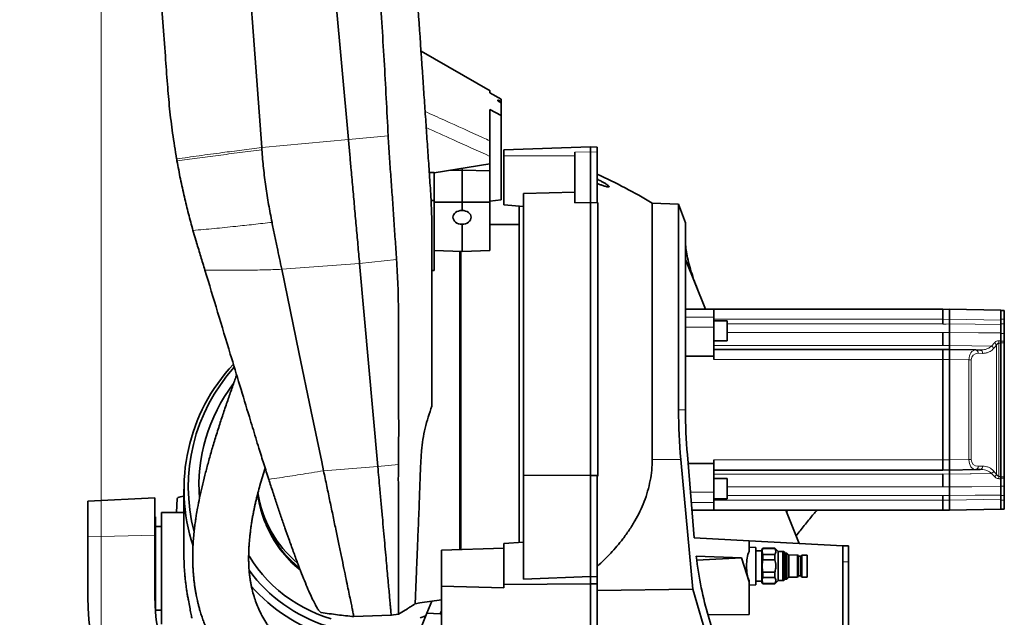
# Model space of a CAD drawing. Header units: millimetres. Extents: x 0 to 11920, y 0 to 8400.
# Tile 37 of 63: x 7629 to 8510, y 2501 to 3036. Entities that reach past the tile are written whole.
import ezdxf

# ---------------------------------------------------------------- set-up
doc = ezdxf.new("R2010")
doc.units = ezdxf.units.MM
doc.header["$LTSCALE"] = 20
doc.styles.add('SLDTEXTSTYLE0', font='TXT', dxfattribs={"width": 0.605})
doc.dimstyles.new('SLDDIMSTYLE0', dxfattribs={"dimtxt": 70, "dimasz": 70, "dimexe": 0, "dimexo": 0.0625, "dimgap": 17.5, "dimtad": 1, "dimdec": 1, "dimrnd": 1e-09, "dimzin": 12, "dimdsep": 46, "dimtxsty": 'SLDTEXTSTYLE0', "dimsah": 1, "dimcen": 0.09, "dimadec": 0, "dimazin": 3, "dimtfac": 1, "dimtofl": 0, "dimtmove": 0, "dimatfit": 3, "dimfxl": 1, "dimfrac": 2, "dimtolj": 1, "dimtzin": 12, "dimarcsym": 0})

# ---------------------------------------------------------------- blocks, each defined once
blk = doc.blocks.new('_D')
at = {"color": 7, "linetype": 'Continuous', "lineweight": 0}
for p, q in [((7701.97, 3692.31), (7701.97, 1744.49)), ((8139.97, 1814.67), (8139.97, 1744.49)), ((7701.97, 1774.49), (6715.05, 1774.49)), ((7701.97, 1774.49), (8139.97, 1774.49))]:
    blk.add_line(p, q, dxfattribs=at)
at = {"color": 7, "linetype": 'Continuous', "lineweight": 18}
for points in [[(7701.97, 1774.49), (7771.97, 1764.49), (7771.97, 1784.49)], [(8139.97, 1774.49), (8069.97, 1784.49), (8069.97, 1764.49)]]:
    blk.add_solid(points, dxfattribs=at)
at = {"color": 7, "linetype": 'Continuous', "lineweight": 18, "char_height": 70, "attachment_point": 1, "style": 'SLDTEXTSTYLE0'}
for s, insert in [('(2x M8 Through)', (6901.72, 1864.72)), ('438', (6715.05, 1864.72))]:
    blk.add_mtext(s, dxfattribs=dict(at, insert=insert))

msp = doc.modelspace()

# ---------------------------------------------------------------- linework, layer by layer
at = {"color": 7, "linetype": 'Continuous', "lineweight": 35}
for p, q in [((7884.96, 3354.58), (7923.22, 2928.75)), ((8049.99, 2972.23), (7988.23, 3007.86)), ((8049.97, 2970.45), (8049.97, 2972.23)), ((8059.97, 2964.66), (8049.97, 2970.45)), ((8056.97, 2963.22), (8056.97, 2964.16)), ((8056.97, 2963.22), (8059.97, 2961.46)), ((8059.97, 2964.66), (8059.97, 2962.4)), ((8059.97, 2962.4), (8059.97, 2961.46)), ((8059.97, 2950.09), (8049.97, 2955.52)), ((8049.97, 2927.47), (8049.97, 2955.52)), ((8059.97, 2961.46), (8059.97, 2950.09)), ((8059.97, 2874.66), (8059.97, 2950.09)), ((8139.97, 2922.08), (8062.47, 2919.38)), ((8062.47, 2914.08), (8062.47, 2919.38)), ((8139.97, 2922.08), (8139.97, 2917.46)), ((8145.97, 2921.87), (8139.97, 2922.08)), ((8145.97, 2917.38), (8145.97, 2921.87)), ((8049.97, 2906.91), (8049.97, 2913.49)), ((8062.47, 2870.03), (8062.47, 2914.08)), ((8125.97, 2917.26), (8125.97, 2871.83)), ((8139.97, 2917.46), (8139.97, 2872.18)), ((8145.97, 2917.38), (8145.97, 2872.35)), ((7999.97, 2898.8), (8049.97, 2906.91)), ((8012.75, 2900.87), (8024.97, 2901.11)), ((8024.97, 2902.86), (8024.97, 2901.11)), ((8024.97, 2901.11), (8024.97, 2872.52)), ((8049.97, 2900.62), (8024.97, 2901.11)), ((8049.97, 2906.91), (8049.97, 2900.62)), ((8049.97, 2900.62), (8049.97, 2872.61)), ((7995.63, 2898.97), (7999.97, 2899.18)), ((7995.63, 2898.97), (7999.97, 2898.97)), ((7999.97, 2898.97), (7999.97, 2899.18)), ((7999.97, 2877.22), (7999.97, 2898.97)), ((7997.22, 2874.1), (7999.97, 2874.1)), ((7999.97, 2877.22), (7999.97, 2872.61)), ((8059.97, 2874.66), (8049.97, 2873.37)), ((8125.97, 2881.5), (8079.97, 2880.42)), ((8079.97, 2627.92), (8079.97, 2880.42)), ((7999.97, 2872.61), (8024.97, 2872.52)), ((7999.97, 2872.61), (7999.97, 2829.28)), ((8049.97, 2872.61), (8024.97, 2872.52)), ((8024.97, 2872.52), (8024.97, 2865.04)), ((8049.97, 2872.61), (8049.97, 2829.28)), ((8079.97, 2868.77), (8062.47, 2870.03)), ((8075.97, 2686.58), (8075.97, 2869.18)), ((8125.97, 2871.83), (8139.97, 2872.18)), ((8139.97, 2872.18), (8139.97, 2627.62)), ((8139.97, 2872.18), (8146.47, 2872.02)), ((8145.97, 2872.35), (8146.47, 2872.02)), ((8146.47, 2627.65), (8146.47, 2872.02)), ((8218.86, 2870.83), (8195.22, 2871.65)), ((8195.22, 2871.65), (8195.22, 2641.94)), ((8225.01, 2853.94), (8218.86, 2870.83)), ((8218.86, 2686.58), (8218.86, 2870.83)), ((8024.97, 2852.71), (8024.97, 2828.41)), ((8075.97, 2852.58), (8049.97, 2852.58)), ((8225.01, 2853.94), (8225.01, 2686.58)), ((7784.05, 2847.2), (7787.14, 2836.65)), ((7999.97, 2829.28), (8024.97, 2828.41)), ((7999.97, 2811.37), (7999.97, 2829.28)), ((8023.87, 2686.58), (8023.87, 2828.44)), ((8049.97, 2829.28), (8024.97, 2828.41)), ((8225.01, 2821.09), (8242.84, 2776.58)), ((7933.2, 2817.61), (7949.55, 2635.61)), ((7999.97, 2811.37), (7997.97, 2811.35)), ((8250.47, 2776.58), (8225.01, 2776.58)), ((8250.47, 2776.58), (8250.47, 2769.65)), ((8455.47, 2776.58), (8250.47, 2776.58)), ((8250.47, 2769.65), (8250.47, 2760.46)), ((8455.47, 2767.58), (8455.47, 2776.58)), ((8455.47, 2776.48), (8461.47, 2776.58)), ((8461.47, 2767.58), (8461.47, 2776.58)), ((8461.47, 2776.58), (8507.47, 2775.78)), ((8507.47, 2775.78), (8507.47, 2775.31)), ((8510.47, 2775.58), (8507.47, 2775.58)), ((8507.47, 2775.31), (8507.47, 2769.64)), ((8507.47, 2769.64), (8507.47, 2766.78)), ((8510.47, 2775.58), (8510.47, 2767.58)), ((8262.47, 2766.29), (8250.47, 2766.29)), ((8250.47, 2760.46), (8250.47, 2734.58)), ((8262.47, 2766.29), (8262.47, 2748.29)), ((8455.47, 2763.42), (8455.47, 2767.58)), ((8461.47, 2767.58), (8461.47, 2763.42)), ((8507.47, 2766.78), (8507.47, 2763.04)), ((8510.47, 2767.58), (8510.47, 2763.42)), ((8510.47, 2763.42), (8510.47, 2754.97)), ((8455.47, 2744.18), (8455.47, 2755.74)), ((8461.47, 2755.74), (8461.47, 2744.18)), ((8507.47, 2755.34), (8507.47, 2748.34)), ((8510.47, 2754.97), (8510.47, 2747.96)), ((8250.47, 2748.29), (8262.47, 2748.29)), ((8507.47, 2626.9), (8507.47, 2746.26)), ((8510.47, 2747.96), (8510.47, 2746.58)), ((8510.47, 2746.58), (8510.47, 2626.58)), ((8250.47, 2734.58), (8225.01, 2734.58)), ((8455.47, 2740.58), (8250.47, 2740.58)), ((8250.47, 2734.58), (8250.47, 2731.58)), ((8455.47, 2731.58), (8455.47, 2740.58)), ((8455.47, 2740.48), (8461.47, 2740.58)), ((8461.47, 2731.58), (8461.47, 2740.58)), ((8461.47, 2740.58), (8484.94, 2740.17)), ((8484.94, 2740.17), (8488.92, 2740.1)), ((8455.47, 2641.58), (8455.47, 2731.58)), ((8461.47, 2731.58), (8461.47, 2641.58)), ((8023.87, 2561.4), (8023.87, 2686.58)), ((8075.97, 2567.58), (8075.97, 2686.58)), ((8226.77, 2646.24), (8232.87, 2571.71)), ((8231.51, 2526.02), (8220.87, 2642.16)), ((8250.47, 2638.58), (8227.4, 2638.58)), ((8250.47, 2641.58), (8250.47, 2638.58)), ((8250.47, 2638.58), (8250.47, 2612.71)), ((8455.47, 2632.58), (8455.47, 2641.58)), ((8461.47, 2632.58), (8461.47, 2641.58)), ((8139.97, 2627.62), (8079.97, 2627.92)), ((8079.97, 2534.76), (8079.97, 2627.92)), ((8146.47, 2627.65), (8139.97, 2627.62)), ((8139.97, 2627.62), (8139.97, 2537.12)), ((8145.97, 2626.9), (8146.47, 2627.65)), ((8455.47, 2632.58), (8250.47, 2632.58)), ((8461.47, 2632.58), (8455.47, 2632.69)), ((8455.47, 2617.43), (8455.47, 2628.98)), ((8484.94, 2632.99), (8461.47, 2632.58)), ((8461.47, 2628.98), (8461.47, 2617.43)), ((8488.92, 2633.06), (8484.94, 2632.99)), ((8145.97, 2537.02), (8145.97, 2626.9)), ((8262.47, 2624.87), (8250.47, 2624.87)), ((8262.47, 2624.87), (8262.47, 2606.87)), ((8507.47, 2624.83), (8507.47, 2617.83)), ((8510.47, 2626.58), (8510.47, 2625.2)), ((8510.47, 2625.2), (8510.47, 2618.2)), ((7775.97, 2615.47), (7775.97, 2554.88)), ((8250.47, 2612.71), (8250.47, 2603.52)), ((8455.47, 2605.58), (8455.47, 2609.75)), ((8461.47, 2609.75), (8461.47, 2605.58)), ((8507.47, 2610.12), (8507.47, 2606.38)), ((8510.47, 2618.2), (8510.47, 2609.75)), ((8510.47, 2609.75), (8510.47, 2605.58)), ((7749.97, 2607.73), (7689.97, 2604.58)), ((7689.97, 2572.75), (7689.97, 2604.58)), ((7749.97, 2607.73), (7749.97, 2574.23)), ((7769.97, 2607.11), (7769.3, 2594.48)), ((8250.47, 2606.87), (8262.47, 2606.87)), ((8250.47, 2603.52), (8250.47, 2596.58)), ((8455.47, 2596.58), (8455.47, 2605.58)), ((8461.47, 2605.58), (8461.47, 2596.58)), ((8507.47, 2606.38), (8507.47, 2603.53)), ((8507.47, 2603.53), (8507.47, 2597.85)), ((8510.47, 2605.58), (8510.47, 2597.58)), ((7774.57, 2594.48), (7755.97, 2594.48)), ((7755.97, 2554.88), (7755.97, 2594.48)), ((7775.97, 2594.47), (7774.57, 2594.48)), ((8250.47, 2596.58), (8230.84, 2596.58)), ((8455.47, 2596.58), (8250.47, 2596.58)), ((8314.92, 2596.58), (8326.85, 2566.79)), ((8461.47, 2596.58), (8455.47, 2596.69)), ((8507.47, 2597.39), (8461.47, 2596.58)), ((8507.47, 2597.85), (8507.47, 2597.39)), ((8510.47, 2597.58), (8507.47, 2597.58)), ((7750.62, 2590.58), (7749.97, 2590.58)), ((7750.62, 2590.58), (7750.62, 2504.2)), ((7755.97, 2581.98), (7750.62, 2581.98)), ((7689.97, 2518.83), (7689.97, 2572.75)), ((7749.97, 2574.23), (7749.97, 2518.83)), ((8079.97, 2567.99), (8062.47, 2566.68)), ((8062.47, 2530.15), (8062.47, 2566.68)), ((8232.87, 2571.71), (8281.92, 2569.14)), ((8281.92, 2559.54), (8281.92, 2569.14)), ((8281.92, 2569.14), (8365.97, 2564.74)), ((8006.47, 2560.84), (8062.47, 2562.66)), ((8006.47, 2528.48), (8006.47, 2560.84)), ((8287.92, 2563.27), (8281.92, 2563.58)), ((8287.92, 2529.9), (8287.92, 2563.27)), ((8293.42, 2560.08), (8287.92, 2560.08)), ((8294.23, 2562.58), (8293.42, 2561.18)), ((8293.42, 2561.18), (8293.42, 2531.98)), ((8304.92, 2562.58), (8294.23, 2562.58)), ((8294.23, 2562.58), (8294.23, 2562.36)), ((8294.23, 2562.36), (8304.92, 2562.36)), ((8294.23, 2556.79), (8294.23, 2552.15)), ((8304.92, 2556.79), (8294.23, 2556.79)), ((8307.92, 2559.58), (8304.92, 2562.58)), ((8304.92, 2562.36), (8304.92, 2562.58)), ((8304.92, 2552.15), (8304.92, 2556.79)), ((8311.88, 2559.58), (8307.92, 2559.58)), ((8307.92, 2546.58), (8307.92, 2559.58)), ((8313, 2559.58), (8311.88, 2559.58)), ((8314.35, 2558.23), (8313, 2559.58)), ((8313, 2559.58), (8313, 2533.58)), ((8315.77, 2558.23), (8314.35, 2558.23)), ((8314.35, 2558.23), (8314.35, 2534.94)), ((8317.43, 2556.46), (8315.77, 2558.23)), ((8315.77, 2558.23), (8315.77, 2534.94)), ((8365.97, 2550.28), (8365.97, 2564.74)), ((8370.97, 2564.74), (8365.97, 2564.74)), ((8370.97, 2550.28), (8370.97, 2564.74)), ((7755.97, 2494.48), (7755.97, 2554.88)), ((8275.28, 2553.81), (8234.59, 2555.58)), ((8235.09, 2551.74), (8275.28, 2553.81)), ((8275.28, 2553.81), (8281.92, 2532.34)), ((8294.23, 2552.15), (8304.92, 2552.15)), ((8325.25, 2556.5), (8317.43, 2556.46)), ((8317.43, 2556.46), (8317.43, 2536.71)), ((8326.34, 2555.39), (8325.25, 2556.5)), ((8325.25, 2556.5), (8325.25, 2536.67)), ((8328.14, 2555.39), (8326.34, 2555.39)), ((8326.34, 2555.39), (8326.34, 2537.78)), ((8329.23, 2556.46), (8328.14, 2555.39)), ((8328.14, 2555.39), (8328.14, 2537.78)), ((8333.92, 2556.46), (8329.23, 2556.46)), ((8329.23, 2556.46), (8329.23, 2536.71)), ((8333.92, 2556.46), (8333.92, 2536.71)), ((8365.97, 2454.38), (8365.97, 2550.28)), ((8370.97, 2454.38), (8370.97, 2550.28)), ((8294.23, 2541.01), (8294.23, 2536.38)), ((8304.92, 2541.01), (8294.23, 2541.01)), ((8304.92, 2536.38), (8304.92, 2541.01)), ((8307.92, 2533.58), (8307.92, 2546.58)), ((8139.97, 2530.74), (8062.47, 2530.15)), ((8139.97, 2537.12), (8079.97, 2534.76)), ((8139.97, 2537.12), (8139.97, 2530.74)), ((8145.97, 2537.02), (8139.97, 2537.12)), ((8145.97, 2530.75), (8139.97, 2530.74)), ((8139.97, 2530.74), (8139.97, 2457.16)), ((8145.97, 2530.75), (8145.97, 2537.02)), ((8145.97, 2457.32), (8145.97, 2530.75)), ((8281.92, 2532.34), (8281.92, 2533.62)), ((8281.92, 2532.34), (8281.92, 2503.33)), ((8287.92, 2533.08), (8293.42, 2533.08)), ((8293.42, 2531.98), (8294.23, 2530.58)), ((8294.23, 2536.38), (8304.92, 2536.38)), ((8294.23, 2530.81), (8294.23, 2530.58)), ((8304.92, 2530.81), (8294.23, 2530.81)), ((8294.23, 2530.58), (8304.92, 2530.58)), ((8304.92, 2530.58), (8307.92, 2533.58)), ((8304.92, 2530.58), (8304.92, 2530.81)), ((8307.92, 2533.58), (8311.88, 2533.58)), ((8311.88, 2533.58), (8313, 2533.58)), ((8313, 2533.58), (8314.35, 2534.94)), ((8314.35, 2534.94), (8315.77, 2534.94)), ((8315.77, 2534.94), (8317.43, 2536.71)), ((8317.43, 2536.71), (8325.25, 2536.67)), ((8325.25, 2536.67), (8326.34, 2537.78)), ((8326.34, 2537.78), (8328.14, 2537.78)), ((8328.14, 2537.78), (8329.23, 2536.71)), ((8329.23, 2536.71), (8333.92, 2536.71)), ((8006.47, 2528.48), (8006.47, 2463.32)), ((8062.47, 2527.2), (8006.47, 2528.48)), ((8062.47, 2527.2), (8062.47, 2530.15)), ((8231.51, 2526.02), (8145.97, 2524.68)), ((8284.68, 2343.13), (8231.51, 2526.02)), ((8281.92, 2529.58), (8287.92, 2529.9)), ((7987.2, 2513.56), (7983.02, 2512.88)), ((7983.02, 2512.88), (7987.2, 2513.56)), ((8006.47, 2516.45), (7987.2, 2513.56)), ((7987.2, 2513.56), (8006.47, 2516.45)), ((7993.41, 2504.26), (7997.81, 2515.15)), ((7750.62, 2506.98), (7755.97, 2506.98)), ((7968.03, 2503.58), (7974.05, 2507.09)), ((7978.81, 2468.11), (7993.41, 2504.26)), ((7993.41, 2504.26), (8005.26, 2503.64)), ((8005.26, 2503.64), (8006.47, 2506.6)), ((7928.1, 2501.34), (7961.5, 2502.58)), ((7961.49, 2502.58), (7968, 2503.51)), ((8005.26, 2503.64), (8006.47, 2503.58)), ((8281.92, 2503.33), (8245.08, 2502.88)), ((8245.5, 2501.43), (8284.68, 2368.38))]:
    msp.add_line(p, q, dxfattribs=at)
at = {"color": 8, "linetype": 'Continuous', "lineweight": 18}
for p, q in [((7845.56, 2921.44), (7923.22, 2928.75)), ((7923.22, 2928.75), (7958.81, 2931.8)), ((8125.97, 2914.08), (8062.47, 2914.08)), ((8125.97, 2917.26), (8139.97, 2917.46)), ((8139.97, 2917.46), (8145.97, 2917.38)), ((7863.53, 2812.37), (7933.2, 2817.61)), ((7933.2, 2817.61), (7966.35, 2821.07)), ((8250.47, 2769.65), (8225.01, 2769.65)), ((8250.47, 2760.46), (8225.01, 2760.46)), ((8455.47, 2767.58), (8250.47, 2767.58)), ((8262.47, 2763.42), (8455.47, 2763.42)), ((8461.47, 2767.58), (8455.47, 2767.48)), ((8507.47, 2766.78), (8461.47, 2767.58)), ((8510.47, 2767.58), (8507.47, 2767.58)), ((8510.47, 2763.42), (8507.47, 2763.42)), ((8262.47, 2755.74), (8455.47, 2755.74)), ((8461.47, 2755.74), (8455.47, 2755.68)), ((8510.47, 2754.97), (8507.47, 2754.97)), ((8455.47, 2744.18), (8250.47, 2744.18)), ((8455.47, 2744.08), (8461.47, 2744.18)), ((8499.02, 2743.55), (8501.55, 2746.51)), ((8503.62, 2628.67), (8503.62, 2744.49)), ((8505.68, 2748.35), (8507.47, 2748.34)), ((8505.68, 2746.27), (8505.68, 2626.89)), ((8510.47, 2747.96), (8507.47, 2747.96)), ((8510.47, 2746.58), (8507.47, 2746.58)), ((8490.99, 2737.1), (8487.01, 2737.17)), ((8455.47, 2731.58), (8250.47, 2731.58)), ((8461.47, 2731.58), (8455.47, 2731.48)), ((8478.83, 2731.28), (8461.47, 2731.58)), ((8478.83, 2641.88), (8478.83, 2731.28)), ((8478.83, 2731.28), (8480.9, 2731.28)), ((8480.9, 2731.28), (8480.9, 2641.88)), ((8218.86, 2686.58), (8225.01, 2686.58)), ((7949.55, 2635.61), (7967.97, 2637.53)), ((8220.87, 2642.16), (8195.22, 2641.94)), ((8455.47, 2641.58), (8250.47, 2641.58)), ((8455.47, 2641.69), (8461.47, 2641.58)), ((8461.47, 2641.58), (8478.83, 2641.88)), ((8478.83, 2641.88), (8480.9, 2641.88)), ((8487.01, 2635.99), (8490.99, 2636.06)), ((7900.98, 2631.95), (7949.55, 2635.61)), ((8250.47, 2628.98), (8455.47, 2628.98)), ((8461.47, 2628.98), (8455.47, 2629.08)), ((8501.55, 2626.66), (8499.02, 2629.61)), ((8507.47, 2624.83), (8505.68, 2624.82)), ((8510.47, 2626.58), (8507.47, 2626.58)), ((8510.47, 2625.2), (8507.47, 2625.2)), ((8250.47, 2612.71), (8229.52, 2612.71)), ((8455.47, 2617.43), (8262.47, 2617.43)), ((8262.47, 2609.75), (8455.47, 2609.75)), ((8455.47, 2617.48), (8461.47, 2617.43)), ((8510.47, 2618.2), (8507.47, 2618.2)), ((8510.47, 2609.75), (8507.47, 2609.75)), ((8250.47, 2603.52), (8230.27, 2603.52)), ((8455.47, 2605.58), (8250.47, 2605.58)), ((8455.47, 2605.69), (8461.47, 2605.58)), ((8461.47, 2605.58), (8507.47, 2606.38)), ((8510.47, 2605.58), (8507.47, 2605.58)), ((7749.97, 2574.23), (7689.97, 2572.75)), ((8311.88, 2559.58), (8311.88, 2533.58)), ((8370.97, 2550.28), (8365.97, 2550.28))]:
    msp.add_line(p, q, dxfattribs=at)
at = {"color": 7, "linetype": 'Continuous', "lineweight": 35, "flags": 128}
for points in [[(7788.91, 3689.74), (7810.71, 3394.05), (7828.13, 3157.74), (7845.56, 2921.44)], [(8059.97, 2962.4), (8057.26, 2963.99), (8056.97, 2964.16)], [(7863.53, 2812.37), (7878.92, 2738.26), (7889.95, 2685.11), (7899.34, 2639.89), (7900.98, 2631.95)], [(7769.97, 2607.11), (7770.15, 2607.52), (7770.7, 2607.94), (7771.58, 2608.33), (7772.78, 2608.69), (7774.26, 2609), (7775.97, 2609.24)], [(7833.76, 2556.28), (7834.5, 2555.07), (7838.16, 2549.5), (7842.11, 2544.13), (7846.34, 2538.96), (7850.84, 2534.01), (7855.59, 2529.3), (7860.59, 2524.83), (7865.82, 2520.63), (7871.27, 2516.69), (7876.91, 2513.04), (7882.75, 2509.68), (7888.75, 2506.62), (7894.91, 2503.87), (7901.2, 2501.44), (7907.62, 2499.32)], [(7987.55, 2500.34), (7992.54, 2502.09)]]:
    msp.add_lwpolyline(points, dxfattribs=at)
at = {"color": 8, "linetype": 'Continuous', "lineweight": 18, "flags": 128}
for points in [[(8049.97, 2972.23), (8032.65, 2982.22), (7988.2, 3007.86)], [(8455.47, 2763.37), (8458.43, 2763.39), (8461.47, 2763.42)], [(8461.47, 2763.42), (8484.51, 2763.23), (8507.47, 2763.04)], [(8507.47, 2755.34), (8487.48, 2755.51), (8461.47, 2755.74)], [(8461.47, 2744.18), (8481.47, 2743.85), (8499.02, 2743.55)], [(8507.47, 2746.26), (8505.96, 2746.27), (8505.68, 2746.27)], [(8499.02, 2629.61), (8480.92, 2629.31), (8479.8, 2629.29), (8461.47, 2628.98)], [(8505.68, 2626.89), (8505.96, 2626.89), (8507.47, 2626.9)], [(8461.47, 2609.75), (8458.43, 2609.77), (8455.47, 2609.79)], [(8461.47, 2617.43), (8481.47, 2617.6), (8507.47, 2617.83)], [(8507.47, 2610.12), (8484.51, 2609.93), (8461.47, 2609.75)]]:
    msp.add_lwpolyline(points, dxfattribs=at)
at = {"color": 7, "linetype": 'Continuous', "lineweight": 35}
for centre, radius, start, end in [((7938, 2442.89), 500, 59.04064, 65.42129), ((7939.7, 2615.48), 163.68, 136.90674, 198.04188), ((7939.84, 2617.54), 159.98, 137.98351, 194.57915), ((7940.21, 2618.47), 150.8, 142.79003, 184.37714), ((7943.12, 2624.8), 102.19, 187.59688, 231.32634), ((7943.06, 2627.67), 102.14, 188.61822, 230.10336), ((7943.69, 2622.72), 101.92, 202.5648, 231.23779), ((7945.95, 2625.02), 138.74, 216.36351, 288.03259), ((7945.93, 2623.81), 145.22, 220.94453, 285.7014), ((7919.97, 2518.83), 230, 180, 219.86748), ((7919.97, 2518.83), 170, 180, 216.62557)]:
    msp.add_arc(centre, radius, start, end, dxfattribs=at)
at = {"color": 8, "linetype": 'Continuous', "lineweight": 18}
for centre, radius, start, end in [((8496.63, 2738.9), 5.23, 31.60775, 62.89111), ((8499.2, 2742.02), 5.06, 29.23151, 62.34454), ((8374.84, 2747.31), 130.84, 359.54538, 0.45462), ((8484.37, 2737.57), 2.67, 351.47855, 77.71412), ((8488.35, 2737.5), 2.67, 351.47855, 77.71412), ((8484.37, 2635.6), 2.67, 282.28588, 8.52145), ((8488.35, 2635.67), 2.67, 282.28588, 8.52145), ((8496.63, 2634.27), 5.23, 297.10889, 328.39225), ((8499.2, 2631.14), 5.06, 297.65546, 330.76849), ((8374.84, 2625.85), 130.84, 359.54538, 0.45462)]:
    msp.add_arc(centre, radius, start, end, dxfattribs=at)
at = {"color": 7, "linetype": 'Continuous', "lineweight": 35}
for centre, major_axis, ratio, start_param, end_param in [((8024.98, 2858.88), (8.15, -0.25), 0.755855, 1.594312, 4.735167), ((8024.96, 2858.88), (8.15, 0.25), 0.755855, 4.690284, 7.829793), ((8285.08, 2686.58), (0, 181.92), 0.364, 1.570796, 1.817478), ((8287.11, 2686.58), (0, 170.58), 0.364036, 1.570796, 1.80959), ((8285.81, 2546.58), (0, 16.79), 0.364036, 0.689086, 2.452507), ((8295.92, 2613.46), (0, 178.14), 0.364036, 1.901716, 2.250918)]:
    msp.add_ellipse(centre, major_axis=major_axis, ratio=ratio, start_param=start_param, end_param=end_param, dxfattribs=at)
at = {"color": 8, "linetype": 'Continuous', "lineweight": 18}
for centre, major_axis, ratio, start_param, end_param in [((8566.11, 2686.58), (85.21, 0), 0.999848, 2.394189, 2.438982), ((8484.89, 2731.17), (-0.04, 9), 0.672728, 6.268629, 7.839121), ((8487.01, 2731.17), (5.64, -2.4), 0.975196, 1.963572, 3.534063), ((8484.89, 2641.99), (0.04, 9), 0.672728, 1.585657, 3.156149), ((8487.01, 2641.99), (5.64, 2.4), 0.975196, 2.749122, 4.319614), ((8566.11, 2686.58), (85.21, 0), 0.999848, 3.844203, 3.888996)]:
    msp.add_ellipse(centre, major_axis=major_axis, ratio=ratio, start_param=start_param, end_param=end_param, dxfattribs=at)
at = {"color": 7, "linetype": 'Continuous', "lineweight": 35}
for points, knots in [([(7900.78, 3782.7), (7904.73, 3724.93), (7916.4, 3554.23), (7929.31, 3360.92), (7940.63, 3202.85), (7945.82, 3135.12), (7950.81, 3067.39), (7955.39, 2999.62), (7957.67, 2954.41), (7958.81, 2931.8)], [0, 0, 0, 0, 0.203676, 0.601832, 0.681467, 0.761106, 0.840744, 0.920373, 1, 1, 1, 1]), ([(7996.58, 2884.97), (7996.13, 2891.54), (7995.24, 2904.68), (7993.89, 2924.41), (7992.55, 2944.12), (7991.21, 2963.8), (7988.07, 3009.8), (7980.93, 3114.46), (7969.79, 3277.84), (7957.17, 3462.96), (7946.23, 3623.28), (7939.75, 3718.37), (7937, 3758.75)], [0, 0, 0, 0, 0.022488, 0.04499, 0.067521, 0.090066, 0.11259, 0.225576, 0.44953, 0.673483, 0.861337, 1, 1, 1, 1]), ([(7761.16, 2978.1), (7760.54, 2986.48), (7755.44, 3055.76), (7744.27, 3207.28), (7727.65, 3432.58), (7715.54, 3596.98), (7709.48, 3679.14)], [0, 0, 0, 0, 0.035827, 0.296503, 0.648376, 1, 1, 1, 1]), ([(7761.16, 2978.1), (7761.77, 2970.79), (7762.99, 2956.16), (7765.71, 2933.85), (7768.17, 2918.9), (7769.43, 2911.23)], [0, 0, 0, 0, 0.326991, 0.654337, 1, 1, 1, 1]), ([(7923.22, 2928.75), (7923.59, 2924.55), (7924.35, 2916.14), (7925.63, 2901.9), (7927.05, 2886.09), (7928.61, 2868.74), (7930.16, 2851.5), (7931.69, 2834.41), (7932.7, 2823.21), (7933.2, 2817.61)], [0, 0, 0, 0, 0.112608, 0.225217, 0.380189, 0.535157, 0.690117, 0.845066, 1, 1, 1, 1]), ([(7958.81, 2931.8), (7959.14, 2925.69), (7959.8, 2913.48), (7961.23, 2895.15), (7962.6, 2876.64), (7963.81, 2858.04), (7965.07, 2839.39), (7965.93, 2827.18), (7966.35, 2821.07)], [0, 0, 0, 0, 0.1638507, 0.3278739, 0.4917559, 0.6611186, 0.8306396, 1, 1, 1, 1]), ([(8049.97, 2927.47), (8049.97, 2926.85), (8049.97, 2925.6), (8049.97, 2922.85), (8049.97, 2919.71), (8049.97, 2916.44), (8049.97, 2914.45), (8049.97, 2913.49)], [0, 0, 0, 0, 0.190692, 0.381136, 0.578452, 0.798851, 1, 1, 1, 1]), ([(7845.56, 2921.44), (7845.57, 2921.26), (7845.6, 2920.88), (7845.65, 2920.17), (7845.69, 2919.65), (7845.71, 2919.31)], [0, 0, 0, 0, 0.263132, 0.526264, 1, 1, 1, 1]), ([(7845.71, 2919.31), (7846.17, 2913.84), (7847.08, 2902.89), (7849.14, 2886.57), (7851.65, 2870.38), (7853.75, 2859.77), (7854.8, 2854.45)], [0, 0, 0, 0, 0.251202, 0.502404, 0.750751, 1, 1, 1, 1]), ([(7769.43, 2911.23), (7769.46, 2911.04), (7769.53, 2910.66), (7769.63, 2910.09), (7769.7, 2909.7), (7769.73, 2909.5)], [0, 0, 0, 0, 0.321213, 0.660606, 1, 1, 1, 1]), ([(7769.73, 2909.5), (7770.73, 2904.1), (7772.73, 2893.29), (7776.2, 2877.51), (7779.92, 2862.13), (7782.67, 2852.17), (7784.05, 2847.2)], [0, 0, 0, 0, 0.257837, 0.515675, 0.757736, 1, 1, 1, 1]), ([(8145.97, 2893.1), (8147.04, 2892.57), (8148.96, 2891.6), (8151.63, 2890.15), (8153.69, 2888.93), (8155.27, 2887.86), (8156.23, 2887.08), (8156.63, 2886.53), (8156.53, 2886.25), (8155.93, 2886.15), (8154.79, 2886.33), (8153.24, 2886.73), (8151.27, 2887.33), (8148.85, 2888.16), (8146.93, 2888.88), (8145.97, 2889.24)], [0, 0, 0, 0, 0.119642, 0.216194, 0.312434, 0.377013, 0.442048, 0.487328, 0.532776, 0.575899, 0.649194, 0.716839, 0.784665, 0.892259, 1, 1, 1, 1]), ([(7996.58, 2884.97), (7996.99, 2878.16), (7997.8, 2864.51), (7997.92, 2850.94), (7997.97, 2844.15)], [0, 0, 0, 0, 0.499112, 1, 1, 1, 1]), ([(7854.8, 2854.45), (7855.57, 2850.7), (7857.11, 2843.22), (7860.05, 2829.14), (7862.17, 2818.92), (7863.53, 2812.37)], [0, 0, 0, 0, 0.263836, 0.527672, 1, 1, 1, 1]), ([(7997.97, 2689.81), (7997.97, 2715.51), (7997.97, 2747.65), (7997.97, 2786.15), (7997.97, 2805.39), (7997.97, 2824.69), (7997.97, 2837.66), (7997.97, 2844.15)], [0, 0, 0, 0, 0.49993, 0.624971, 0.750042, 0.875047, 1, 1, 1, 1]), ([(7787.14, 2836.65), (7787.19, 2836.47), (7788.48, 2832.21), (7791.01, 2823.87), (7793.48, 2815.72), (7794.72, 2811.64)], [0, 0, 0, 0, 0.021723, 0.510861, 1, 1, 1, 1]), ([(8237.56, 2789.75), (8236.32, 2792.92), (8233.84, 2799.26), (8230.75, 2808.22), (8228.21, 2816.71), (8226.38, 2824.46), (8225.23, 2831.45), (8225.08, 2835.37), (8225.01, 2837.33)], [0, 0, 0, 0, 0.165034, 0.330051, 0.500017, 0.669966, 0.834273, 1, 1, 1, 1]), ([(8022.97, 2828.48), (8022.97, 2827.59), (8022.97, 2824.3), (8022.97, 2817.6), (8022.97, 2808.39), (8022.97, 2798.13), (8022.97, 2787.09), (8022.97, 2775.43), (8022.97, 2763.16), (8022.97, 2750.23), (8022.97, 2736.82), (8022.97, 2723.18), (8022.97, 2709.29), (8022.97, 2695.09), (8022.97, 2680.83), (8022.97, 2666.74), (8022.97, 2652.77), (8022.97, 2638.91), (8022.97, 2625.39), (8022.97, 2612.42), (8022.97, 2599.97), (8022.97, 2588.01), (8022.97, 2576.8), (8022.97, 2567.87), (8022.97, 2563.08), (8022.97, 2561.38)], [0, 0, 0, 0, 0.016716, 0.061689, 0.106662, 0.152943, 0.199226, 0.244199, 0.289173, 0.335449, 0.381726, 0.426725, 0.471724, 0.518023, 0.564321, 0.609367, 0.654414, 0.700764, 0.747112, 0.792211, 0.83731, 0.883722, 0.930133, 0.975186, 1, 1, 1, 1]), ([(7966.35, 2821.07), (7966.8, 2813.45), (7967.69, 2798.2), (7968.03, 2775.26), (7968.02, 2752.32), (7967.87, 2726.81), (7968.04, 2698.76), (7968.34, 2668.15), (7968.09, 2647.74), (7967.97, 2637.53)], [0, 0, 0, 0, 0.124899, 0.249841, 0.374836, 0.499806, 0.666543, 0.833281, 1, 1, 1, 1]), ([(7794.72, 2811.64), (7802.3, 2786.59), (7815.57, 2742.78), (7829.8, 2695.84), (7837.37, 2670.82), (7840.22, 2661.44), (7843.58, 2650.47), (7847.48, 2637.98), (7850.41, 2628.82), (7851.88, 2624.23)], [0, 0, 0, 0, 0.3994384, 0.6985412, 0.7484337, 0.7983224, 0.8481702, 0.924085, 1, 1, 1, 1]), ([(8461.47, 2755.74), (8461.47, 2756.2), (8461.47, 2757.43), (8461.47, 2760.05), (8461.47, 2762.3), (8461.47, 2763.42)], [0, 0, 0, 0, 0.23056, 0.61528, 1, 1, 1, 1]), ([(8507.47, 2763.04), (8507.47, 2761.92), (8507.47, 2759.68), (8507.47, 2757.04), (8507.47, 2755.8), (8507.47, 2755.34)], [0, 0, 0, 0, 0.3830665, 0.7661337, 1, 1, 1, 1]), ([(8461.47, 2740.58), (8461.47, 2740.62), (8461.47, 2740.74), (8461.47, 2741.81), (8461.47, 2743.39), (8461.47, 2744.18)], [0, 0, 0, 0, 0.23056, 0.61528, 1, 1, 1, 1]), ([(8507.47, 2748.34), (8507.47, 2748.03), (8507.47, 2747.46), (8507.47, 2746.69), (8507.47, 2746.31), (8507.47, 2746.26)], [0, 0, 0, 0, 0.499524, 0.940863, 1, 1, 1, 1]), ([(7823.17, 2717.72), (7823.1, 2717.53), (7821.82, 2713.98), (7819.28, 2706.84), (7815.52, 2696.11), (7811.74, 2685.02), (7807.89, 2673.38), (7804.16, 2661.58), (7800.63, 2649.8), (7797.49, 2638.59), (7794.7, 2627.95), (7792.22, 2617.75), (7790.05, 2608.02), (7788.31, 2599.35), (7787.14, 2592.67), (7786.31, 2587.38), (7785.61, 2582.38), (7784.95, 2576.72), (7784.39, 2570.52), (7784.04, 2564.67), (7783.86, 2559.59), (7783.81, 2555.49), (7783.83, 2551.72), (7783.93, 2548.01), (7784.08, 2544.62), (7784.27, 2541.41), (7784.51, 2538.28), (7784.84, 2534.85), (7785.27, 2531.14), (7785.79, 2527.38), (7786.36, 2523.86), (7786.92, 2520.83), (7787.45, 2518.18), (7788.02, 2515.57), (7788.69, 2512.72), (7789.52, 2509.48), (7790.57, 2505.77), (7791.83, 2501.73), (7793.3, 2497.47), (7794.85, 2493.37), (7796.37, 2489.7), (7797.7, 2486.71), (7798.83, 2484.28), (7799.96, 2481.97), (7801.27, 2479.39), (7802.88, 2476.39), (7804.78, 2473.05), (7806.74, 2469.82), (7808.63, 2466.86), (7810.36, 2464.27), (7812.09, 2461.8), (7813.8, 2459.45), (7815.49, 2457.21), (7817.26, 2454.94), (7819.29, 2452.45), (7821.8, 2449.5), (7824.89, 2446.02), (7828.67, 2442.04), (7832.88, 2437.84), (7835.94, 2435.04), (7837.43, 2433.67)], [0, 0, 0, 0, 0.001844, 0.035045, 0.070372, 0.10773, 0.14496, 0.185819, 0.225115, 0.26285, 0.299069, 0.334133, 0.368142, 0.399159, 0.421486, 0.43574, 0.452852, 0.471992, 0.492772, 0.514929, 0.530497, 0.543627, 0.556165, 0.568628, 0.581045, 0.590621, 0.601207, 0.612807, 0.625427, 0.638958, 0.65123, 0.661403, 0.67016, 0.678539, 0.688427, 0.699832, 0.712312, 0.727412, 0.74253, 0.757668, 0.771415, 0.782265, 0.790319, 0.798283, 0.807922, 0.819251, 0.832292, 0.846174, 0.856816, 0.867089, 0.876988, 0.886512, 0.895656, 0.904494, 0.914737, 0.927117, 0.942428, 0.9602, 0.980518, 1, 1, 1, 1]), ([(7997.97, 2689.81), (7996.84, 2686.57), (7994.56, 2680.08), (7991.88, 2670.1), (7989.82, 2660.03), (7988.52, 2648.72), (7987.85, 2636.34), (7987.28, 2623.08), (7986.9, 2610.2), (7986.48, 2597.76), (7985.97, 2585.85), (7985.49, 2574.54), (7985.05, 2563.96), (7984.65, 2554.15), (7984.3, 2545.21), (7983.97, 2537.17), (7983.68, 2530.16), (7983.46, 2524.48), (7983.29, 2520.05), (7983.17, 2516.71), (7983.08, 2514.21), (7983.04, 2513.33), (7983.02, 2512.88)], [0, 0, 0, 0, 0.039377, 0.078909, 0.118385, 0.157686, 0.210924, 0.264353, 0.317798, 0.371057, 0.425002, 0.479132, 0.533257, 0.587195, 0.642066, 0.697135, 0.752199, 0.807065, 0.855231, 0.903531, 0.951832, 1, 1, 1, 1]), ([(7967.97, 2637.53), (7967.94, 2632.84), (7967.86, 2623.46), (7968, 2609.76), (7967.96, 2596.42), (7967.98, 2583.54), (7967.97, 2571.32), (7967.97, 2559.74), (7967.97, 2548.96), (7967.97, 2539.17), (7967.97, 2530.52), (7967.97, 2522.96), (7967.97, 2516.51), (7967.97, 2511.32), (7967.97, 2507.42), (7967.97, 2504.85), (7967.97, 2503.56), (7967.97, 2503.65), (7967.97, 2503.68)], [0, 0, 0, 0, 0.061953, 0.123915, 0.187527, 0.251138, 0.315352, 0.379566, 0.445638, 0.511711, 0.576028, 0.640344, 0.70656, 0.772776, 0.836575, 0.900373, 0.966042, 1, 1, 1, 1]), ([(8195.22, 2641.94), (8195.13, 2638.79), (8194.95, 2632.49), (8193.54, 2623), (8191.27, 2613.56), (8188.15, 2604.35), (8184.31, 2595.52), (8179.82, 2587.02), (8174.7, 2578.8), (8169.28, 2571.25), (8163.72, 2564.36), (8158.11, 2558.09), (8152.22, 2552.04), (8148.05, 2548.21), (8145.97, 2546.29)], [0, 0, 0, 0, 0.086146, 0.172298, 0.261384, 0.350483, 0.43648, 0.522489, 0.610292, 0.698105, 0.773238, 0.848375, 0.924186, 1, 1, 1, 1]), ([(7872.28, 2469.42), (7872.27, 2469.43), (7871.01, 2470.49), (7868.84, 2472.53), (7865.8, 2475.46), (7863.3, 2478.04), (7861.29, 2480.23), (7859.75, 2481.98), (7858.45, 2483.52), (7857.17, 2485.07), (7855.51, 2487.16), (7853.52, 2489.81), (7851.3, 2492.99), (7848.65, 2497.1), (7845.79, 2502.07), (7842.96, 2507.87), (7840.61, 2513.59), (7838.58, 2519.54), (7837.16, 2524.75), (7836.2, 2529.1), (7835.61, 2532.28), (7835.13, 2535.32), (7834.73, 2538.37), (7834.38, 2541.65), (7834.12, 2545.05), (7833.95, 2548.6), (7833.87, 2551.98), (7833.87, 2555.12), (7833.92, 2557.73), (7834, 2559.94), (7834.1, 2562.43), (7834.29, 2565.64), (7834.6, 2569.6), (7835.02, 2573.83), (7835.52, 2578.08), (7836.08, 2582.26), (7836.69, 2586.24), (7837.3, 2589.93), (7837.96, 2593.54), (7838.65, 2597.02), (7839.37, 2600.43), (7840.14, 2603.89), (7841.07, 2607.77), (7842.34, 2612.82), (7844.05, 2619.16), (7846.21, 2626.6), (7847.82, 2631.77), (7848.64, 2634.39)], [0, 0, 0, 0, 0.000251, 0.026272, 0.048566, 0.069324, 0.085814, 0.098174, 0.108666, 0.120201, 0.132774, 0.154574, 0.177847, 0.200704, 0.241197, 0.280273, 0.317935, 0.354732, 0.395483, 0.416496, 0.43583, 0.45423, 0.472347, 0.491342, 0.513349, 0.532826, 0.553816, 0.572286, 0.587223, 0.598607, 0.610098, 0.629814, 0.653403, 0.677126, 0.700682, 0.723801, 0.745502, 0.765672, 0.784175, 0.80489, 0.822269, 0.839748, 0.860114, 0.883419, 0.918471, 0.958771, 1, 1, 1, 1]), ([(7900.98, 2631.95), (7901.96, 2627.26), (7903.91, 2617.89), (7906.75, 2604.19), (7909.55, 2590.88), (7912.18, 2578.11), (7914.64, 2566.11), (7917, 2554.83), (7919.18, 2544.35), (7921.14, 2534.89), (7922.85, 2526.58), (7924.35, 2519.36), (7925.64, 2513.24), (7926.6, 2508.59), (7927.28, 2505.26), (7927.76, 2503.02), (7928.05, 2501.6), (7928.08, 2501.43), (7928.1, 2501.34)], [0, 0, 0, 0, 0.0636897, 0.127379, 0.192848, 0.2583149, 0.3230794, 0.3878426, 0.4545127, 0.5211814, 0.5854631, 0.6497438, 0.7159299, 0.7821148, 0.8360259, 0.8899366, 0.9449681, 1, 1, 1, 1]), ([(7949.55, 2635.61), (7949.85, 2632.33), (7950.44, 2625.76), (7951.42, 2614.84), (7952.49, 2602.96), (7953.62, 2590.35), (7954.7, 2578.32), (7955.72, 2566.96), (7956.67, 2556.34), (7957.56, 2546.53), (7958.36, 2537.57), (7959.08, 2529.54), (7959.72, 2522.47), (7960.26, 2516.41), (7960.71, 2511.41), (7961.06, 2507.49), (7961.32, 2504.64), (7961.46, 2503.05), (7961.52, 2502.39), (7961.5, 2502.58), (7961.5, 2502.58)], [0, 0, 0, 0, 0.043499, 0.086993, 0.147972, 0.208935, 0.269882, 0.33081, 0.391719, 0.45261, 0.513481, 0.574334, 0.635169, 0.695989, 0.756796, 0.817591, 0.878378, 0.939158, 0.999936, 1, 1, 1, 1]), ([(8461.47, 2628.98), (8461.47, 2629.47), (8461.47, 2630.77), (8461.47, 2632.25), (8461.47, 2632.47), (8461.47, 2632.58)], [0, 0, 0, 0, 0.23056, 0.61528, 1, 1, 1, 1]), ([(7851.88, 2624.23), (7853.11, 2620.43), (7855.57, 2612.8), (7859.23, 2601.73), (7862.85, 2590.99), (7866.38, 2580.67), (7870.07, 2570.15), (7873.86, 2559.6), (7877.7, 2549.23), (7881.34, 2539.77), (7884.71, 2531.34), (7887.8, 2524.03), (7890.59, 2517.83), (7893.08, 2512.76), (7895.16, 2509.01), (7896.84, 2506.54), (7898.11, 2505.13), (7898.7, 2504.99), (7898.96, 2504.93)], [0, 0, 0, 0, 0.056814, 0.113835, 0.170926, 0.227946, 0.284758, 0.353508, 0.42251, 0.491509, 0.560253, 0.628032, 0.696063, 0.764088, 0.831858, 0.892209, 0.952652, 1, 1, 1, 1]), ([(8507.47, 2626.9), (8507.47, 2626.52), (8507.47, 2625.8), (8507.47, 2625.14), (8507.47, 2624.86), (8507.47, 2624.83)], [0, 0, 0, 0, 0.499524, 0.940863, 1, 1, 1, 1]), ([(8461.47, 2609.75), (8461.47, 2610.42), (8461.47, 2612.2), (8461.47, 2615.02), (8461.47, 2616.62), (8461.47, 2617.43)], [0, 0, 0, 0, 0.23056, 0.61528, 1, 1, 1, 1]), ([(8507.47, 2617.83), (8507.47, 2617.03), (8507.47, 2615.43), (8507.47, 2612.61), (8507.47, 2610.81), (8507.47, 2610.12)], [0, 0, 0, 0, 0.3830644, 0.7661295, 1, 1, 1, 1]), ([(8316.69, 2596.58), (8316.62, 2596.5), (8316.22, 2596.02), (8315.83, 2595.53), (8315.5, 2595.12)], [0, 0, 0, 0, 0.170564, 1, 1, 1, 1]), ([(8324.14, 2573.55), (8324.43, 2573.94), (8325.91, 2575.93), (8328.65, 2579.48), (8332.38, 2584.24), (8336.09, 2588.83), (8339.55, 2592.96), (8341.74, 2595.44), (8342.74, 2596.58)], [0, 0, 0, 0, 0.048061, 0.244189, 0.448308, 0.656055, 0.842137, 1, 1, 1, 1]), ([(8294.23, 2562.36), (8294, 2561.65), (8293.54, 2560.21), (8293.68, 2558.33), (8294.09, 2557.2), (8294.23, 2556.79)], [0, 0, 0, 0, 0.38361, 0.776815, 1, 1, 1, 1]), ([(8304.92, 2556.79), (8305.2, 2557.25), (8305.78, 2558.19), (8306, 2559.63), (8305.73, 2561.04), (8305.19, 2561.91), (8304.92, 2562.36)], [0, 0, 0, 0, 0.254784, 0.517011, 0.755134, 1, 1, 1, 1]), ([(7782.99, 2499.88), (7782.97, 2499.97), (7782.75, 2501.27), (7782.19, 2504.26), (7781.12, 2509.61), (7780.1, 2514.91), (7779.27, 2519.59), (7778.65, 2523.32), (7778.06, 2527.21), (7777.52, 2531.25), (7777.03, 2535.46), (7776.52, 2540.8), (7776.07, 2547.35), (7776.01, 2552.35), (7775.97, 2554.88)], [0, 0, 0, 0, 0.0093892, 0.1303634, 0.2546206, 0.3798582, 0.4440281, 0.5086439, 0.5727353, 0.6372809, 0.7032846, 0.7698049, 0.8834763, 1, 1, 1, 1]), ([(8294.23, 2552.15), (8294.15, 2551.71), (8293.81, 2549.89), (8293.54, 2546.61), (8293.8, 2543.32), (8294.15, 2541.47), (8294.23, 2541.01)], [0, 0, 0, 0, 0.120422, 0.494037, 0.877035, 1, 1, 1, 1]), ([(8304.92, 2541.01), (8305.09, 2541.53), (8305.49, 2542.76), (8305.87, 2544.81), (8305.97, 2547.2), (8305.68, 2549.68), (8305.18, 2551.32), (8304.92, 2552.15)], [0, 0, 0, 0, 0.1424462, 0.3431074, 0.5479263, 0.7712562, 1, 1, 1, 1]), ([(8294.23, 2536.38), (8294, 2535.67), (8293.54, 2534.23), (8293.68, 2532.35), (8294.09, 2531.22), (8294.23, 2530.81)], [0, 0, 0, 0, 0.38361, 0.776815, 1, 1, 1, 1]), ([(8304.92, 2530.81), (8305.2, 2531.27), (8305.78, 2532.21), (8306, 2533.64), (8305.73, 2535.06), (8305.19, 2535.93), (8304.92, 2536.38)], [0, 0, 0, 0, 0.254784, 0.517011, 0.755134, 1, 1, 1, 1]), ([(7974.09, 2507.03), (7974.08, 2507.03), (7974.07, 2507.02), (7974.41, 2507.25), (7975.07, 2507.69), (7976.03, 2508.33), (7977.26, 2509.15), (7978.78, 2510.15), (7980.57, 2511.31), (7982.04, 2512.26), (7982.88, 2512.8), (7983.02, 2512.88)], [0, 0, 0, 0, 0.071404, 0.196908, 0.31664, 0.43954, 0.565373, 0.694294, 0.831502, 0.972071, 1, 1, 1, 1]), ([(7898.79, 2504.87), (7903.66, 2504.2), (7913.4, 2502.86), (7923.18, 2501.85), (7928.08, 2501.34)], [0, 0, 0, 0, 0.49969, 1, 1, 1, 1])]:
    msp.add_open_spline(points, degree=3, knots=knots, dxfattribs=at)
at = {"color": 8, "linetype": 'Continuous', "lineweight": 18}
for points, knots in [([(7991.9, 2953.7), (7997.66, 2951.1), (8014.96, 2943.29), (8034.32, 2934.54), (8047.91, 2928.4), (8049.97, 2927.47)], [0, 0, 0, 0, 0.297827, 0.893481, 1, 1, 1, 1]), ([(8049.97, 2913.49), (8038.9, 2918.51), (8019.87, 2927.13), (8000.83, 2935.74), (7992.87, 2939.34)], [0, 0, 0, 0, 0.5819858, 1, 1, 1, 1]), ([(7769.43, 2911.23), (7776.08, 2912.18), (7789.38, 2914.08), (7808.93, 2916.72), (7827.63, 2919.18), (7839.58, 2920.69), (7845.56, 2921.44)], [0, 0, 0, 0, 0.275902, 0.551202, 0.775296, 1, 1, 1, 1]), ([(7769.73, 2909.5), (7775.74, 2910.33), (7787.77, 2911.98), (7806.55, 2914.44), (7825.8, 2916.89), (7839.08, 2918.5), (7845.71, 2919.31)], [0, 0, 0, 0, 0.250007, 0.499996, 0.749987, 1, 1, 1, 1]), ([(7784.05, 2847.2), (7790.29, 2847.75), (7802.75, 2848.86), (7820.96, 2850.69), (7838.28, 2852.55), (7849.28, 2853.81), (7854.8, 2854.45)], [0, 0, 0, 0, 0.277385, 0.553762, 0.776376, 1, 1, 1, 1]), ([(7794.72, 2811.64), (7800.88, 2811.56), (7813.18, 2811.41), (7830.93, 2811.54), (7847.69, 2811.85), (7858.24, 2812.19), (7863.53, 2812.37)], [0, 0, 0, 0, 0.279155, 0.556533, 0.777387, 1, 1, 1, 1]), ([(8488.92, 2740.1), (8489.33, 2740.11), (8490.65, 2740.11), (8492.91, 2740.42), (8495.33, 2741.2), (8497.39, 2742.24), (8498.47, 2743.11), (8499.02, 2743.55)], [0, 0, 0, 0, 0.114919, 0.374271, 0.638788, 0.817637, 1, 1, 1, 1]), ([(8505.68, 2748.35), (8505.22, 2748.32), (8504.2, 2748.25), (8502.71, 2747.61), (8501.96, 2746.9), (8501.55, 2746.51)], [0, 0, 0, 0, 0.2770096, 0.5988108, 1, 1, 1, 1]), ([(8503.62, 2744.49), (8503.81, 2744.87), (8504.14, 2745.5), (8504.84, 2746.08), (8505.36, 2746.26), (8505.6, 2746.27), (8505.68, 2746.27)], [0, 0, 0, 0, 0.45004, 0.761596, 0.920432, 1, 1, 1, 1]), ([(8501.08, 2741.64), (8500.56, 2741.08), (8499.5, 2739.96), (8497.45, 2738.59), (8495.01, 2737.55), (8492.75, 2737.12), (8491.39, 2737.11), (8490.99, 2737.1)], [0, 0, 0, 0, 0.181848, 0.368456, 0.624131, 0.887101, 1, 1, 1, 1]), ([(8490.99, 2636.06), (8492, 2636.01), (8494.05, 2635.92), (8496.79, 2634.92), (8499.19, 2633.49), (8500.45, 2632.19), (8501.08, 2631.53)], [0, 0, 0, 0, 0.279878, 0.568167, 0.780859, 1, 1, 1, 1]), ([(7851.88, 2624.23), (7855.1, 2624.71), (7861.42, 2625.64), (7870.82, 2627.07), (7880.39, 2628.57), (7890.43, 2630.19), (7897.41, 2631.36), (7900.98, 2631.95)], [0, 0, 0, 0, 0.198037, 0.387895, 0.575389, 0.782316, 1, 1, 1, 1]), ([(8499.02, 2629.61), (8498.39, 2630.11), (8497.11, 2631.13), (8494.93, 2632.12), (8492.59, 2632.79), (8490.56, 2633.05), (8489.33, 2633.06), (8488.92, 2633.06)], [0, 0, 0, 0, 0.209082, 0.42445, 0.652654, 0.88452, 1, 1, 1, 1]), ([(8503.62, 2628.67), (8503.8, 2628.31), (8504.12, 2627.71), (8504.74, 2627.16), (8505.26, 2626.93), (8505.53, 2626.9), (8505.68, 2626.89)], [0, 0, 0, 0, 0.4307339, 0.7333914, 0.8446651, 1, 1, 1, 1]), ([(8501.55, 2626.66), (8501.94, 2626.28), (8502.65, 2625.6), (8504.12, 2624.94), (8505.16, 2624.86), (8505.68, 2624.82)], [0, 0, 0, 0, 0.382944, 0.691994, 1, 1, 1, 1])]:
    msp.add_open_spline(points, degree=3, knots=knots, dxfattribs=at)

# ---------------------------------------------------------------- dimensions: what is measured, and where the dimension line sits
at = {"color": 7, "linetype": 'Continuous', "lineweight": 18}
dim = msp.add_linear_dim(base=(8139.97, 1774.49), p1=(7701.97, 3696.31), p2=(8139.97, 1818.67), text='<> (2x M8 Through)', dimstyle='SLDDIMSTYLE0', dxfattribs=at)
dim.commit()
dim.dimension.update_dxf_attribs({"geometry": '_D', "text_midpoint": (7163.97, 1774.49), "dimtype": 160})

doc.saveas('drawing.dxf')
